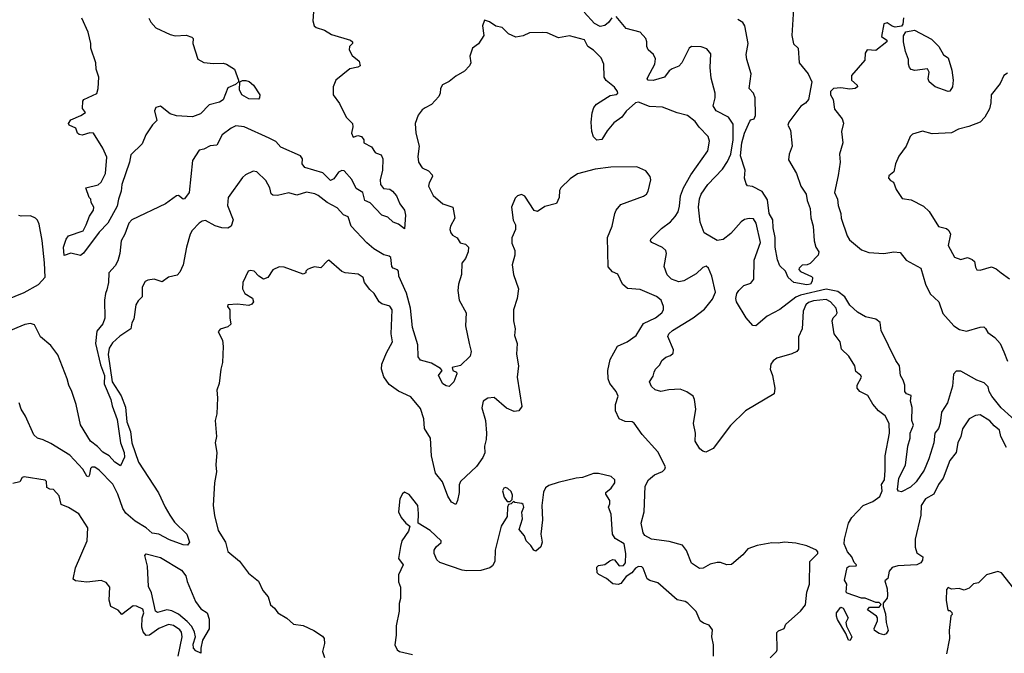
# Model space of a CAD drawing. Extents: x 1690054 to 1842981, y 782881 to 914114.
# Tile 236 of 256: x 1726977 to 1733115, y 848953 to 852903. Entities that reach past the tile are written whole.
import ezdxf

# ---------------------------------------------------------------- set-up
doc = ezdxf.new("R2010")
doc.units = 0

msp = doc.modelspace()

# ---------------------------------------------------------------- linework, layer by layer
at = {"layer": '0CON10XD'}
for points in [[(1731803.4, 853003.4), (1731791.2, 852805), (1731801.6, 852751.6), (1731830, 852725), (1731836.7, 852635), (1731893, 852565), (1731915.5, 852515), (1731893.7, 852405), (1731875, 852382), (1731846.9, 852363.1), (1731772.2, 852265), (1731765.6, 852245), (1731781.8, 852215), (1731792, 852115), (1731774.3, 852065), (1731769.7, 852029.7), (1731820.6, 851945), (1731846.9, 851865), (1731878.9, 851815), (1731885.5, 851775), (1731904.4, 851725), (1731907.9, 851667.9), (1731924, 851615), (1731929.2, 851525), (1731940, 851485), (1731958, 851455), (1731953.8, 851435), (1731905, 851383.3), (1731886.1, 851373.9), (1731855, 851372), (1731836, 851355), (1731834.2, 851345), (1731845, 851332.5), (1731913, 851303), (1731920, 851295), (1731916.3, 851273.7), (1731906.4, 851255), (1731885, 851249.6), (1731802.9, 851265), (1731768, 851295), (1731750.8, 851335), (1731715, 851368), (1731701.5, 851405), (1731686.5, 851485), (1731687.1, 851545), (1731674.7, 851605.3), (1731672.7, 851655), (1731650, 851695), (1731639.4, 851779.4), (1731605, 851831.2), (1731545, 851862.5), (1731515, 851866.7), (1731505, 851878.8), (1731495.9, 851915), (1731499.4, 851965), (1731471.3, 852055), (1731479.5, 852135), (1731495.8, 852195), (1731529.2, 852270.8), (1731535, 852279.1), (1731555, 852285.6), (1731564.7, 852305.3), (1731561.8, 852415), (1731551.8, 852445), (1731524.8, 852475), (1731537, 852565), (1731510.3, 852655), (1731506.8, 852685), (1731518.3, 852755), (1731498.2, 852865), (1731484.4, 852885), (1731454.8, 852904.8)], [(1728807.7, 852952.3), (1728804.2, 852895), (1728812.5, 852865), (1728824.4, 852854.4), (1728876.8, 852836.8), (1728921.3, 852811.3), (1729040, 852775), (1729052.5, 852765), (1729052.5, 852755), (1729033.3, 852735), (1729030, 852715), (1729050.3, 852680.3), (1729094, 852645), (1729098.8, 852615), (1729085, 852606), (1729035, 852596), (1728946.7, 852525), (1728931.2, 852485), (1728932, 852435), (1728971.1, 852381.1), (1729013.1, 852295), (1729051.8, 852255), (1729054.1, 852235.9), (1729045.5, 852195.5), (1729055, 852171.2), (1729085, 852181.2), (1729107.5, 852175), (1729122.5, 852155), (1729122.5, 852135), (1729170, 852110), (1729193.3, 852075), (1729201.4, 852071.4), (1729230, 852060), (1729241.1, 852035), (1729239.1, 851965), (1729223.6, 851905), (1729226.7, 851875), (1729245, 851851.4), (1729285, 851846.2), (1729300, 851835), (1729326.7, 851805), (1729345.7, 851755), (1729376, 851715), (1729382, 851685), (1729375, 851600), (1729338.9, 851628.9), (1729305, 851641.4), (1729272, 851672), (1729235.3, 851685.3), (1729161.2, 851761.2), (1729128.8, 851775), (1729115.7, 851825), (1729075, 851851.4), (1729047.3, 851907.3), (1729000.5, 851960.5), (1728985, 851962.9), (1728965, 851953.1), (1728935, 851910), (1728915, 851900.8), (1728867.5, 851947.5), (1728755, 851980.5), (1728738.1, 852005), (1728740, 852035), (1728728, 852055), (1728605, 852107.7), (1728573.8, 852143.8), (1728532.5, 852165), (1728376.9, 852235), (1728325, 852241.6), (1728295, 852226.5), (1728240, 852185), (1728205, 852121.2), (1728165, 852117.5), (1728124.4, 852095.6), (1728095, 852089.4), (1728055, 852024.2), (1728033.1, 851825), (1728005, 851786.2), (1727995, 851783.3), (1727966.9, 851806.9), (1727955, 851805.7), (1727885, 851754.1), (1727675.6, 851655), (1727657.1, 851635), (1727632.7, 851565), (1727609.5, 851525), (1727602, 851445), (1727589.6, 851400.4), (1727572.3, 851367.7), (1727533.3, 851325), (1727531.2, 851265), (1727520.7, 851219.2), (1727511.1, 851195), (1727506.1, 851155), (1727508.1, 851041.9), (1727495, 851007.1), (1727458.4, 850961.6), (1727449.7, 850885), (1727481.3, 850751.3), (1727504.8, 850685), (1727503.9, 850633.9), (1727545.2, 850535), (1727552.9, 850495), (1727585, 850410), (1727605.4, 850265.4), (1727627.5, 850205), (1727630, 850175), (1727605, 850122.5), (1727570, 850145), (1727533.8, 850183.8), (1727495, 850206.9), (1727462.2, 850242.2), (1727418.1, 850275), (1727355, 850377.5), (1727328.1, 850505), (1727302.8, 850585), (1727282.7, 850625), (1727272.8, 850665), (1727213.8, 850813.8), (1727171.9, 850871.9), (1727105.7, 850925), (1727070, 851000), (1727045, 851010), (1727008.1, 851001.9), (1726894.3, 850955.7)], [(1730668.9, 852915), (1730648.2, 852885), (1730625, 852867.7), (1730595, 852861.4), (1730559.3, 852879.3), (1730495, 852949.1)], [(1733225, 850366.7), (1733095, 850483.5), (1733036.7, 850555), (1733020.8, 850585), (1733014.6, 850615), (1732989.7, 850639.7), (1732944.2, 850655), (1732845, 850711.8), (1732815, 850711.5), (1732797.6, 850692.4), (1732791.2, 850618.8), (1732761.5, 850515), (1732724.2, 850455.8), (1732715, 850387.5), (1732704, 850355), (1732682.5, 850325), (1732675.4, 850265), (1732644.5, 850165), (1732615.4, 850095), (1732565, 850022.5), (1732530.4, 849989.6), (1732475, 849959.3), (1732455, 849964.7), (1732449.7, 849975), (1732457.8, 850045), (1732500, 850125), (1732513.7, 850245), (1732527.3, 850295), (1732527.3, 850325), (1732550, 850375), (1732538.6, 850405), (1732540.6, 850485), (1732531.2, 850525), (1732535, 850560), (1732505, 850570.9), (1732495.6, 850585), (1732494.4, 850625), (1732485, 850656.2), (1732467.5, 850685), (1732461.8, 850745), (1732438.2, 850778.2), (1732348.2, 850965), (1732341.9, 851015), (1732313.8, 851035), (1732249.6, 851049.6), (1732199.2, 851079.2), (1732152.3, 851122.3), (1732121.5, 851175), (1732077.6, 851207.6), (1732005, 851223.3), (1731844.5, 851185.5), (1731815, 851172.7), (1731715, 851096), (1731636.3, 851053.7), (1731565, 850994.5), (1731546.6, 850996.6), (1731505.6, 851045), (1731445.7, 851145), (1731441.4, 851165), (1731448.1, 851195), (1731460.5, 851215), (1731490.9, 851245), (1731535, 851260.8), (1731553.2, 851285), (1731555, 851403.3), (1731595.3, 851515), (1731568.2, 851635), (1731552.3, 851662.3), (1731524.1, 851664.1), (1731495, 851656.9), (1731475, 851642.2), (1731410.1, 851569.9), (1731363.1, 851533.1), (1731325, 851526.8), (1731243.5, 851573.5), (1731219.8, 851639.8), (1731208.5, 851735), (1731215, 851786.7), (1731226.2, 851815), (1731266.5, 851875), (1731358, 851972), (1731390.3, 852019.7), (1731410.6, 852065), (1731424.4, 852155), (1731425, 852252.5), (1731395, 852294.7), (1731319.4, 852335), (1731300, 852365), (1731312.5, 852415), (1731313.1, 852445), (1731287.5, 852537.5), (1731282.1, 852605), (1731285, 852690), (1731261.2, 852721.2), (1731225, 852732.9), (1731164.3, 852735.7), (1731151.2, 852725), (1731105, 852633.3), (1731085, 852614), (1731045, 852597.5), (1731025, 852584), (1730996, 852545), (1730925, 852523.9), (1730893.8, 852525), (1730888.6, 852535), (1730891.8, 852545), (1730937.3, 852625), (1730939.8, 852659.8), (1730928.1, 852685), (1730894.2, 852715), (1730885.8, 852735), (1730886.7, 852765), (1730880.5, 852785), (1730845, 852825.5), (1730758.2, 852848.2), (1730695, 852922.7)], [(1733128.9, 850235), (1733093.3, 850305), (1733085.4, 850345), (1733051.6, 850371.6), (1733025, 850403.1), (1732965, 850438.8), (1732935, 850436), (1732895, 850413.8), (1732855, 850352), (1732844.6, 850305), (1732826.2, 850265), (1732814.4, 850205), (1732776.5, 850155), (1732734.3, 850045.7), (1732705.4, 850005), (1732676.4, 849945), (1732624.1, 849915), (1732597.3, 849875), (1732594.7, 849815), (1732559.5, 849665), (1732559.6, 849615), (1732569.6, 849579.6), (1732606.4, 849555), (1732605, 849534), (1732593.7, 849516.3), (1732570, 849505), (1732450.9, 849499.1), (1732415, 849487.5), (1732397.5, 849465), (1732389.7, 849420.3), (1732370, 849405), (1732385.6, 849355), (1732387.8, 849315), (1732385, 849297.5), (1732360, 849265), (1732360, 849245), (1732375, 849200), (1732379.2, 849145), (1732392, 849095), (1732378.8, 849075), (1732365, 849068.6), (1732335, 849076.7), (1732305.6, 849095), (1732303.2, 849106.8), (1732324.2, 849155), (1732323.9, 849173.9), (1732317.5, 849185), (1732262.5, 849225), (1732275, 849240), (1732335, 849240), (1732348.3, 849258.3), (1732335, 849270), (1732315, 849270), (1732247, 849297), (1732225, 849297.5), (1732135, 849327.5), (1732130, 849335), (1732132.5, 849385), (1732119.5, 849409.5), (1732135, 849488), (1732147.3, 849497.3), (1732191.7, 849498.3), (1732193.3, 849505), (1732178.1, 849518.1), (1732163.8, 849555), (1732137.5, 849585), (1732117, 849635), (1732118.8, 849665), (1732144.3, 849765), (1732165, 849799.6), (1732236.1, 849875), (1732295, 849898.6), (1732338.9, 849931.1), (1732353.1, 849965), (1732350, 850005), (1732369.2, 850035), (1732371.9, 850095), (1732371.5, 850185), (1732398.8, 850325), (1732398.2, 850385), (1732372.7, 850432.7), (1732330, 850465), (1732295, 850505.8), (1732265, 850560), (1732215, 850586), (1732198, 850605), (1732196.9, 850625), (1732224, 850675), (1732220, 850685), (1732190.3, 850710.3), (1732182.5, 850745), (1732145.6, 850805.6), (1732099.3, 850849.3), (1732090.8, 850895), (1732053.8, 850945), (1732042.5, 851025), (1732047.5, 851045), (1732067.7, 851062.3), (1732073.3, 851075), (1732066.7, 851105), (1732030.6, 851145), (1732005, 851157.6), (1731925, 851150.8), (1731895, 851139.5), (1731877.2, 851125), (1731862, 851085), (1731854.6, 850975), (1731831.3, 850925), (1731831.2, 850848.8), (1731821.8, 850835), (1731790.6, 850820.6), (1731697.6, 850792.4), (1731674.2, 850775.8), (1731659, 850755), (1731656.4, 850725), (1731670.1, 850685), (1731684.8, 850605), (1731679.4, 850570.6), (1731500.8, 850465), (1731407.7, 850372.3), (1731299.8, 850230.2), (1731255, 850206.9), (1731235, 850213.2), (1731217.9, 850227.9), (1731186.9, 850275), (1731189.8, 850325), (1731178.3, 850385), (1731192.9, 850475), (1731183.9, 850535), (1731175.4, 850555), (1731135, 850583.3), (1731095, 850598.9), (1731024.2, 850595.8), (1730974.4, 850584.4), (1730937.5, 850595), (1730916.4, 850616.4), (1730902.5, 850645), (1730925, 850680), (1730932.5, 850705), (1730940, 850725), (1730968.3, 850751.7), (1730980.7, 850779.3), (1731005, 850800), (1731035, 850810), (1731050, 850825), (1731052.5, 850845), (1731018.3, 850928.3), (1731023.3, 850945), (1731046, 850965), (1731175, 851043.5), (1731245, 851099.1), (1731295, 851161.1), (1731315.6, 851205), (1731292.2, 851305), (1731271.4, 851355), (1731255.5, 851365.5), (1731235, 851357.5), (1731195, 851318.9), (1731118, 851275), (1731085, 851269.1), (1731039.4, 851285), (1731013.3, 851313.3), (1730995.5, 851364.5), (1731008.9, 851445), (1731004.5, 851464.5), (1730985, 851481.9), (1730916.7, 851515), (1730908.8, 851525), (1730911.2, 851535), (1730978.3, 851601.7), (1731035, 851643.5), (1731063.6, 851676.4), (1731080.9, 851705), (1731089.2, 851740.8), (1731096.9, 851805), (1731115.9, 851855), (1731160, 851935), (1731267.1, 852085), (1731277.5, 852145), (1731268, 852175), (1731212.2, 852232.2), (1731188, 852268), (1731140.8, 852305), (1731075, 852321.9), (1730985, 852358.2), (1730902.6, 852362.6), (1730835, 852388), (1730815, 852383.8), (1730756.7, 852333.3), (1730730.9, 852295), (1730680, 852260), (1730639.1, 852210.9), (1730605, 852156), (1730575, 852151.4), (1730555, 852172), (1730542.9, 852205), (1730539.7, 852265), (1730545, 852323.3), (1730557.1, 852355), (1730573.4, 852376.6), (1730640.8, 852420.8), (1730658.9, 852431.1), (1730695, 852436.7), (1730706.7, 852445), (1730703.3, 852455), (1730685, 852483.3), (1730634, 852524), (1730621.4, 852545), (1730618, 852625), (1730602, 852665), (1730553, 852713), (1730518.8, 852735), (1730497.6, 852777.6), (1730405, 852802.2), (1730335, 852789.2), (1730265, 852820), (1730235, 852823.3), (1730155, 852820), (1730115, 852802.5), (1730070, 852795), (1730024.2, 852814.2), (1729985, 852853.3), (1729945, 852862.5), (1729905, 852890), (1729875, 852900), (1729862.5, 852865), (1729870, 852805), (1729837.7, 852752.3), (1729800, 852725), (1729783.9, 852676.1), (1729790, 852635), (1729781.2, 852615), (1729748.8, 852581.2), (1729695, 852550), (1729655, 852518), (1729613, 852497), (1729600, 852475), (1729598.8, 852445), (1729590, 852425), (1729543.3, 852375), (1729503.6, 852353.6), (1729485, 852340), (1729461.3, 852308.7), (1729442, 852255), (1729447.1, 852195), (1729467.8, 852115), (1729459.3, 852050.7), (1729463.9, 852015), (1729485, 851979.6), (1729525, 851961.5), (1729548.9, 851935), (1729550, 851925), (1729529.1, 851885), (1729526.2, 851865), (1729555, 851807.1), (1729615, 851754.5), (1729678, 851735), (1729690, 851665), (1729661.5, 851615), (1729658.9, 851595), (1729665, 851574), (1729675, 851560.6), (1729703.3, 851543.3), (1729722.9, 851512.9), (1729755, 851504.3), (1729774.3, 851484.3), (1729771.9, 851455), (1729756.9, 851415), (1729733.1, 851385), (1729731.5, 851315), (1729711.9, 851255), (1729708.9, 851215), (1729717.3, 851155), (1729759.5, 851075), (1729756.5, 850995), (1729779.4, 850885), (1729792, 850835), (1729784.1, 850805.9), (1729725, 850747.5), (1729673.3, 850735), (1729677, 850717), (1729700, 850705), (1729702.5, 850695), (1729683.3, 850645), (1729655, 850616.7), (1729635, 850620), (1729615, 850633.3), (1729587.5, 850685), (1729610, 850715), (1729599.3, 850729.3), (1729545, 850761.1), (1729475, 850781.2), (1729460.5, 850800.5), (1729459.2, 850875), (1729425, 850983.3), (1729413.6, 851105), (1729387.6, 851197.6), (1729340.8, 851305), (1729339.2, 851335), (1729333, 851343), (1729305, 851353.1), (1729297.8, 851365), (1729290.6, 851420.6), (1729279.6, 851429.6), (1729246.8, 851436.8), (1729185.3, 851475.3), (1729141.5, 851511.5), (1729042.9, 851615), (1729025, 851673.3), (1728995, 851686.9), (1728955, 851730), (1728892.6, 851762.6), (1728837.2, 851807.2), (1728816.5, 851816.5), (1728765, 851826.7), (1728705, 851809.7), (1728655, 851824), (1728585, 851806.9), (1728555, 851809.2), (1728545, 851816.7), (1728536, 851855), (1728510.3, 851900.3), (1728456, 851955), (1728431.9, 851958.1), (1728385, 851936.2), (1728365, 851918.8), (1728276.7, 851795), (1728272.9, 851745), (1728306.9, 851655), (1728295.8, 851615), (1728275, 851604), (1728236, 851605), (1728195, 851618.2), (1728135, 851650.2), (1728115, 851647.5), (1728094.8, 851635.2), (1728051.6, 851588.4), (1728038.8, 851565), (1728016.8, 851485), (1727996.5, 851375), (1727975, 851328.1), (1727958.7, 851311.3), (1727905, 851297.3), (1727865, 851268.8), (1727815, 851285.5), (1727775, 851280), (1727758.3, 851271.7), (1727741.2, 851235), (1727740, 851175), (1727715, 851150), (1727700.8, 851125), (1727689.2, 851035), (1727676.7, 851013.3), (1727669.5, 850975), (1727600.9, 850929.1), (1727555, 850888.9), (1727534.8, 850855.2), (1727527.9, 850815), (1727552.8, 850645), (1727608.5, 850558.5), (1727637.2, 850487.2), (1727644.4, 850395), (1727667.3, 850335), (1727675.9, 850265), (1727716.9, 850145), (1727843.1, 849953.1), (1727883.3, 849863.3), (1727913.5, 849813.5), (1727941.4, 849771.4), (1728018.7, 849695), (1728034.4, 849645), (1728022.6, 849627.4), (1727995, 849628.9), (1727911.2, 849661.2), (1727845, 849695.1), (1727802, 849702), (1727764.3, 849735), (1727696.5, 849776.5), (1727637.6, 849827.6), (1727619.8, 849855), (1727588.4, 849945), (1727556.8, 850006.8), (1727472, 850095), (1727445, 850114), (1727426.4, 850113.6), (1727417.5, 850105), (1727412.5, 850065), (1727405.9, 850054.1), (1727395, 850056.7), (1727370.2, 850100.2), (1727289.2, 850189.2), (1727171.3, 850261.3), (1727123.6, 850283.6), (1727088.8, 850295), (1727064.3, 850315), (1727012.3, 850432.3), (1726985.5, 850475), (1726973.5, 850513.5)], [(1727782.5, 852912.5), (1727795, 852886.7), (1727825, 852852), (1727915, 852810), (1727945, 852801.4), (1728015.6, 852805.6), (1728050, 852795), (1728057.5, 852785), (1728056.7, 852755), (1728087, 852657), (1728125, 852636.7), (1728185, 852630), (1728245, 852631.4), (1728265.4, 852625.4), (1728316.7, 852595), (1728340, 852525), (1728340, 852515), (1728321.2, 852498.8), (1728275, 852478), (1728245, 852404.3), (1728221.5, 852388.5), (1728158.5, 852371.5), (1728103.3, 852316.7), (1728055, 852297.5), (1727955, 852303.8), (1727915, 852316.7), (1727855, 852363.8), (1727825, 852355.8), (1727818, 852335), (1727832.5, 852275), (1727805, 852247.1), (1727763.6, 852185), (1727740.6, 852129.4), (1727669, 852061), (1727660.5, 852015), (1727613.6, 851875), (1727610, 851835), (1727592.4, 851785), (1727585, 851740), (1727526.9, 851635), (1727472.6, 851577.4), (1727375, 851448), (1727355, 851432.5), (1727295, 851447.5), (1727255, 851432.5), (1727249.2, 851485), (1727266.7, 851535), (1727280, 851555), (1727372.7, 851587.3), (1727390.2, 851625), (1727411.4, 851678.6), (1727436, 851715), (1727440, 851735), (1727423, 851763), (1727420, 851785), (1727410, 851795), (1727390, 851855), (1727465, 851873.8), (1727485, 851890), (1727512.2, 851945), (1727519.2, 852045), (1727495, 852102.5), (1727436.7, 852195), (1727415, 852198), (1727367, 852183), (1727347, 852187), (1727336.2, 852195), (1727327, 852227), (1727286.2, 852245), (1727281.8, 852255), (1727295, 852279.1), (1727357.5, 852305), (1727387.5, 852325), (1727368.3, 852348.3), (1727370, 852395), (1727377.5, 852405), (1727456.7, 852443.3), (1727466.3, 852473.7), (1727471, 852545), (1727452.7, 852595), (1727451.3, 852635), (1727419.6, 852725), (1727420.5, 852755), (1727404.2, 852825), (1727365, 852911.5)], [(1732486, 852915), (1732483.3, 852875), (1732475, 852863.3), (1732435, 852856.7), (1732415, 852862.5), (1732385, 852883.3), (1732363.9, 852876.1), (1732348.8, 852798.8), (1732382.5, 852775), (1732382.5, 852765), (1732315, 852710), (1732260, 852715), (1732247.5, 852695), (1732245, 852650), (1732162.5, 852555), (1732162.5, 852525), (1732197.5, 852495), (1732200, 852485), (1732185, 852474.4), (1732151.2, 852468.8), (1732095, 852478.1), (1732050, 852475), (1732032, 852455), (1732031.2, 852435), (1732048, 852405), (1732057.5, 852345), (1732104.2, 852285), (1732112.3, 852257.7), (1732099.4, 852205), (1732107.5, 852135), (1732088.1, 852065), (1732092.5, 852015), (1732078.6, 851931.4), (1732055.6, 851825), (1732074.4, 851785), (1732078.4, 851745), (1732096.9, 851695), (1732098.8, 851665), (1732134.5, 851554.5), (1732150.2, 851530.2), (1732225, 851467.5), (1732270.9, 851450.9), (1732365, 851446), (1732426.1, 851456.1), (1732465, 851452), (1732503.2, 851403.2), (1732594.5, 851354.5), (1732623.1, 851255), (1732653.3, 851193.3), (1732706.4, 851145), (1732732.3, 851072.3), (1732800.6, 850995), (1732835, 850971.8), (1732879.3, 850960.7), (1732965, 850987.1), (1732987.7, 850987.7), (1732998.8, 850978.8), (1733012.3, 850952.3), (1733055, 850922), (1733088.6, 850885), (1733112.9, 850832.9), (1733134.6, 850774.6)], [(1732765, 852455.8), (1732685, 852484.8), (1732647.3, 852515), (1732640.5, 852535), (1732645.7, 852575.7), (1732636.6, 852596.6), (1732556.4, 852586.4), (1732535, 852593.1), (1732523.8, 852605), (1732517.6, 852625), (1732518.8, 852655), (1732499.1, 852705), (1732486.2, 852765), (1732487.5, 852802.5), (1732502.2, 852827.8), (1732555, 852836.9), (1732660.9, 852780.9), (1732707.5, 852735), (1732735, 852683.8), (1732765.8, 852665), (1732787.6, 852587.6), (1732796.5, 852525), (1732792.5, 852485), (1732775, 852458), (1732765, 852455.8)], [(1733135, 852570), (1733111.2, 852555), (1733090, 852505), (1733034, 852435), (1733032, 852385), (1733022.7, 852347.3), (1732993.1, 852295), (1732965, 852264.4), (1732893.6, 852236.4), (1732830.3, 852219.7), (1732785, 852197.8), (1732665, 852190.8), (1732605, 852207.5), (1732541.7, 852188.3), (1732527.5, 852175), (1732502.5, 852115), (1732458.3, 852051.7), (1732435.9, 852004.1), (1732425.9, 851954.1), (1732395, 851930), (1732392.5, 851915), (1732405, 851900), (1732425, 851890), (1732441.4, 851845), (1732478.7, 851788.7), (1732535, 851780), (1732610.7, 851740.7), (1732646.6, 851706.6), (1732705, 851613.8), (1732755, 851601.2), (1732768.8, 851588.8), (1732780, 851565), (1732766, 851495), (1732805, 851423.3), (1732845, 851408.8), (1732885, 851420), (1732915, 851408.8), (1732928.8, 851395), (1732935, 851360), (1732944, 851344), (1732965, 851341.2), (1733035, 851362), (1733065, 851350.8), (1733095, 851325.8), (1733147.2, 851287.2)], [(1728465, 852408), (1728405, 852409.2), (1728361.1, 852435), (1728346.7, 852465), (1728350, 852515), (1728365.8, 852524.2), (1728385.9, 852524.1), (1728407, 852517), (1728435.4, 852495.4), (1728474, 852435), (1728472, 852415), (1728465, 852408)], [(1731655, 848924.2), (1731695, 848963.3), (1731699.2, 848975), (1731696.4, 849083.6), (1731706.4, 849093.6), (1731743, 849107), (1731753.8, 849135), (1731844.4, 849215.6), (1731876.7, 849255), (1731883.3, 849335), (1731900.8, 849385), (1731902.9, 849525), (1731952.2, 849575), (1731953.1, 849585), (1731944.2, 849595), (1731883.3, 849623.3), (1731815, 849640.4), (1731745, 849645.9), (1731705, 849639.8), (1731665, 849642.5), (1731575, 849624.7), (1731516.2, 849603.8), (1731485, 849567.5), (1731413.3, 849506.7), (1731385, 849504.2), (1731345, 849518.3), (1731325, 849518.4), (1731282, 849508), (1731237.1, 849482.9), (1731215, 849482.7), (1731164.7, 849515), (1731134.4, 849594.4), (1731108.2, 849628.2), (1731025, 849650), (1730915, 849664), (1730875, 849688.2), (1730863.8, 849705), (1730851.2, 849765), (1730870.4, 849835), (1730876.6, 849995), (1730896.2, 850035), (1730935, 850066.4), (1730985, 850086.4), (1730999.2, 850100.8), (1731002.7, 850115), (1730955, 850208.6), (1730856.8, 850316.8), (1730807.8, 850387.8), (1730795, 850395.5), (1730752.1, 850397.9), (1730714.7, 850415), (1730692, 850465), (1730692.1, 850505), (1730708.2, 850555), (1730694.5, 850585), (1730655.5, 850635), (1730645.4, 850665), (1730642.9, 850715), (1730656.9, 850785), (1730702.8, 850867.2), (1730763.3, 850895), (1730819.2, 850935), (1730865, 851009.2), (1730940, 851045), (1730980, 851075), (1730990, 851095), (1730991.2, 851115), (1730976, 851155), (1730947.4, 851177.4), (1730845, 851220.6), (1730765, 851228), (1730735, 851253.8), (1730705, 851316.2), (1730671.7, 851331.7), (1730645, 851362.5), (1730641.9, 851545), (1730670.6, 851615), (1730686.9, 851695), (1730695, 851716), (1730725, 851750), (1730865, 851802), (1730883.8, 851815), (1730895, 851833.3), (1730911.4, 851905), (1730908, 851925), (1730880.3, 851960.3), (1730825, 851986), (1730663.1, 851983.1), (1730565, 851970.4), (1730455, 851941.2), (1730409.2, 851910.8), (1730350, 851855), (1730341.7, 851838.3), (1730340, 851795), (1730323, 851757), (1730251.4, 851738.6), (1730205, 851706.7), (1730184.2, 851714.2), (1730125, 851802.5), (1730105, 851812.5), (1730080, 851805), (1730065, 851790), (1730043.3, 851735), (1730053.6, 851653.6), (1730066.7, 851625), (1730066.7, 851595), (1730043.9, 851543.9), (1730045, 851510), (1730063.6, 851463.6), (1730063.8, 851435), (1730046.2, 851375), (1730056.2, 851315), (1730086.7, 851225), (1730078.8, 851165), (1730056.2, 851095), (1730056.2, 851025), (1730066, 850975), (1730062.5, 850935), (1730078.8, 850885), (1730073, 850817), (1730085.6, 850745), (1730078.9, 850675), (1730107.6, 850492.4), (1730088.8, 850465), (1730058.7, 850461.3), (1730011.7, 850481.7), (1729935, 850548), (1729895.9, 850544.1), (1729866.2, 850525), (1729857.3, 850482.7), (1729880.6, 850405), (1729886.2, 850325), (1729885.4, 850285), (1729875.3, 850245), (1729876.9, 850203.1), (1729865, 850174), (1729825, 850118.6), (1729725.5, 850025), (1729716.4, 850003.6), (1729715.6, 849955), (1729705.6, 849905), (1729695, 849880), (1729668, 849895), (1729645, 849933.3), (1729612.4, 850022.4), (1729569.1, 850075), (1729544.6, 850185), (1729537.3, 850295), (1729499.4, 850355), (1729496.7, 850415), (1729475, 850480), (1729415, 850552), (1729338, 850588), (1729279.5, 850629.5), (1729246.8, 850676.8), (1729233.1, 850725), (1729234.7, 850755), (1729264, 850826), (1729301.5, 850895), (1729292.9, 850945), (1729299.2, 851095), (1729285, 851118), (1729235, 851130.8), (1729217.5, 851145), (1729186.5, 851196.5), (1729160, 851220), (1729126.7, 851265), (1729117.5, 851295), (1729087.4, 851317.4), (1729005.7, 851325.7), (1728985, 851334), (1728905, 851403.3), (1728895, 851400), (1728855, 851356.2), (1728815, 851362), (1728790, 851355), (1728770, 851345), (1728760, 851335), (1728760, 851325), (1728745, 851317.5), (1728625, 851361.2), (1728595, 851363.3), (1728555, 851343.3), (1728524.1, 851295.9), (1728496.4, 851286.4), (1728467.5, 851305), (1728437.5, 851335), (1728415, 851340), (1728401.2, 851335), (1728367.3, 851265), (1728365.4, 851225), (1728380.6, 851195), (1728427.8, 851167.8), (1728435, 851143.3), (1728425, 851129.2), (1728405, 851120.8), (1728335, 851128.6), (1728273.6, 851126.4), (1728272.5, 851115), (1728287.5, 851095), (1728286, 851045), (1728293.3, 851005), (1728275, 850988), (1728227.3, 850972.7), (1728213.9, 850956.1), (1728241.3, 850905), (1728245.3, 850865), (1728241.8, 850765), (1728229.8, 850725), (1728221.3, 850635), (1728206.7, 850593.3), (1728209.6, 850545), (1728205.5, 850445), (1728194.8, 850405), (1728204, 850305), (1728196.1, 850265), (1728205.2, 850205), (1728198.8, 850128.8), (1728203.7, 850083.7), (1728190.3, 850015), (1728183, 849875), (1728191.1, 849811.1), (1728215, 849719.4), (1728259.6, 849645), (1728275, 849587.5), (1728346.7, 849526.7), (1728402.2, 849452.2), (1728465, 849402.9), (1728493.3, 849345), (1728525.9, 849305.9), (1728540, 849255), (1728565, 849233.8), (1728586, 849205), (1728641.9, 849171.9), (1728684, 849135), (1728745, 849126.7), (1728810.6, 849095), (1728865, 849060.9), (1728875, 849046), (1728876.3, 849015), (1728863.5, 848965), (1728877.2, 848927.2)], [(1726893.4, 851156.6), (1727005, 851202.5), (1727095, 851251.5), (1727135, 851298), (1727131.9, 851388.1), (1727115.9, 851525.9), (1727097.7, 851627.7), (1727087.1, 851652.9), (1727075, 851666), (1727045, 851681.2), (1726985, 851677.5), (1726972.1, 851682.1)], [(1727485, 849406.4), (1727395, 849397.5), (1727325, 849403.8), (1727310, 849415), (1727324.5, 849485), (1727396.5, 849655), (1727400.9, 849735), (1727345, 849821.6), (1727281.3, 849861.3), (1727235, 849880), (1727223.8, 849935), (1727187.5, 849975), (1727165, 849976.2), (1727146.2, 849986.2), (1727143.3, 850025), (1727135, 850033.3), (1727005, 850052.5), (1726991.7, 850048.3), (1726978.3, 850021.7), (1726935, 850012.5)], [(1731301.4, 848935), (1731301.4, 849005), (1731292, 849055), (1731295, 849100), (1731275, 849128.8), (1731240.5, 849140.5), (1731220, 849155), (1731193.6, 849213.6), (1731142.5, 849265), (1731125.8, 849275.8), (1731075, 849286.4), (1730955, 849392.5), (1730905, 849406.7), (1730888.3, 849418.3), (1730863.6, 849483.6), (1730855, 849492.5), (1730835, 849493.3), (1730815, 849483.3), (1730793.8, 849455), (1730758.2, 849431.8), (1730725, 849387.5), (1730708.3, 849381.7), (1730675, 849386.7), (1730635, 849420), (1730587.5, 849445), (1730577.5, 849455), (1730575, 849490), (1730585, 849500), (1730625, 849507.5), (1730655, 849530), (1730675, 849538.8), (1730685, 849536.7), (1730715, 849498.8), (1730740.3, 849499.7), (1730753, 849517), (1730755.4, 849574.6), (1730745.6, 849635.6), (1730688.5, 849668.5), (1730672.2, 849695), (1730665, 849820), (1730647.5, 849865), (1730656.1, 849883.9), (1730656.2, 849905), (1730630, 849945), (1730630, 849955), (1730665, 849982.5), (1730686, 850015), (1730686.2, 850035), (1730663.3, 850055), (1730585, 850073.8), (1730555, 850073.3), (1730485, 850048), (1730445, 850044.3), (1730333, 850017), (1730275, 849998.1), (1730255.8, 849985), (1730241.5, 849958.5), (1730232.5, 849875), (1730237.1, 849785), (1730225.6, 849695), (1730234, 849645), (1730225, 849616.7), (1730195, 849590), (1730182.5, 849595), (1730163.3, 849625), (1730133.9, 849653.9), (1730123.3, 849685), (1730091.2, 849725), (1730110.7, 849790.7), (1730107, 849833), (1730120, 849865), (1730115, 849880), (1730107, 849887), (1730063, 849893), (1730055, 849900), (1730040, 849885), (1730025, 849880), (1730017.5, 849865), (1730016.7, 849805), (1729978.8, 849745), (1729940.8, 849595), (1729938.8, 849525), (1729925, 849497.5), (1729907.5, 849485), (1729851.1, 849468.9), (1729765, 849466.5), (1729735, 849472.1), (1729595, 849520), (1729576.4, 849536.4), (1729560, 849575), (1729561.2, 849595), (1729573, 849617), (1729605, 849643.3), (1729603.8, 849655), (1729535, 849718), (1729460, 849765), (1729463.8, 849825), (1729458.8, 849875), (1729405, 849942.5), (1729375, 849956.7), (1729362.5, 849947.5), (1729345.8, 849915), (1729337.5, 849835), (1729355, 849799.2), (1729385, 849763.3), (1729410, 849745), (1729400, 849715), (1729359.2, 849655), (1729350.5, 849619.5), (1729337.9, 849545), (1729367.1, 849505), (1729338.1, 849441.9), (1729338.9, 849398.9), (1729350.9, 849365), (1729350, 849295), (1729342.6, 849262.6), (1729342.5, 849215), (1729323.5, 849125), (1729324.1, 849065.9), (1729316.2, 849005), (1729330, 848975), (1729345, 848964.3), (1729425, 848945.7)], [(1730035, 849900), (1730047.5, 849912.5), (1730048.3, 849938.3), (1730040.7, 849960.7), (1730019.5, 849979.5), (1730005, 849986.2), (1729995, 849983.3), (1729987.5, 849965), (1729996.1, 849926.1), (1730015, 849900), (1730035, 849900)], [(1728105, 848954), (1728075, 848968.5), (1728060, 848985), (1728059.2, 849010.8), (1728071.8, 849055), (1728066.9, 849085), (1728049.8, 849119.8), (1728020.6, 849150.6), (1727967, 849197), (1727925, 849218.8), (1727895, 849223.5), (1727836.9, 849206.9), (1727823.1, 849215), (1727799.3, 849329.3), (1727780, 849370), (1727773.7, 849496.3), (1727756.8, 849563.2), (1727765, 849573.3), (1727855, 849550.7), (1727985, 849472), (1728013.1, 849435), (1728020.7, 849400.7), (1728072.2, 849275), (1728105, 849231.2), (1728145.5, 849205.5), (1728158.4, 849165), (1728157.7, 849105), (1728117.1, 849035), (1728105.5, 848985.5), (1728105, 848954)], [(1733175, 849357.5), (1733098, 849455), (1733075, 849464), (1733005, 849442), (1732955, 849393.3), (1732923, 849387), (1732895, 849360), (1732865, 849347.5), (1732833, 849357), (1732785, 849353.3), (1732765, 849362.5), (1732755, 849350), (1732751.8, 849285), (1732761.7, 849231.7), (1732765, 849220), (1732775, 849220), (1732788.3, 849208.3), (1732790, 849195), (1732782.5, 849187.5), (1732772, 849095), (1732773.3, 849045), (1732755, 848950)], [(1727964.5, 848935), (1727989.8, 849055), (1727985.8, 849085), (1727975, 849099.3), (1727935, 849126.5), (1727905, 849133.5), (1727845, 849108.5), (1727785, 849066.5), (1727765, 849064.2), (1727747.4, 849087.4), (1727737.8, 849115), (1727739.5, 849175), (1727749.7, 849205), (1727745, 849228.2), (1727705, 849247.7), (1727685, 849250), (1727614.3, 849194.3), (1727591.7, 849221.7), (1727544, 849245), (1727534.3, 849285), (1727537.9, 849365), (1727515, 849394.5), (1727485, 849406.4)], [(1732155, 849032), (1732143.8, 849035), (1732127.1, 849077.1), (1732075, 849164), (1732068.1, 849185), (1732068.6, 849205), (1732095, 849240), (1732110, 849235), (1732142.5, 849175), (1732126.7, 849145), (1732131.2, 849121.2), (1732163.8, 849055), (1732155, 849032)]]:
    msp.add_lwpolyline(points, dxfattribs=at)

doc.saveas('drawing.dxf')
